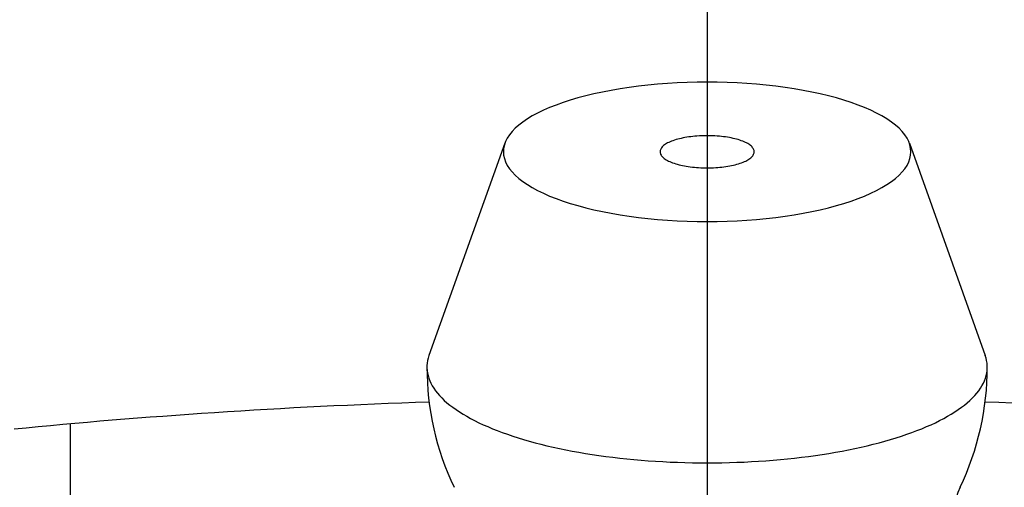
# Model space of a CAD drawing. Extents: x -102 to 238, y -103 to 237.
# Tile 6 of 11: x -8.1 to 3.5, y 65.31 to 70.82. Entities that reach past the tile are written whole.
import ezdxf

# ---------------------------------------------------------------- set-up
doc = ezdxf.new("R2010")
doc.units = 0
doc.header["$LTSCALE"] = 14
doc.linetypes.add('CENTER', pattern=[2, 1.25, -0.25, 0.25, -0.25])
doc.layers.get('0').update_dxf_attribs({"linetype": 'CONTINUOUS'})
doc.layers.add('CENTER', color=1, linetype='CENTER')

msp = doc.modelspace()

# ---------------------------------------------------------------- linework, layer by layer
at = {"linetype": 'CONTINUOUS'}
for p, q in [((-2.382, 69.363), (-3.276, 66.863)), ((2.382, 69.363), (3.276, 66.863))]:
    msp.add_line(p, q, dxfattribs=at)
msp.add_line((-7.5, 66.056), (-7.5, 57.513))
for points in [[(2.4, 69.263, 0), (2.397, 69.303, 0), (2.388, 69.344, 0), (2.374, 69.384, 0), (2.354, 69.423, 0), (2.328, 69.463, 0), (2.297, 69.501, 0), (2.26, 69.54, 0), (2.217, 69.577, 0), (2.17, 69.614, 0), (2.117, 69.65, 0), (2.059, 69.685, 0), (1.996, 69.719, 0), (1.928, 69.752, 0), (1.855, 69.784, 0), (1.778, 69.814, 0), (1.697, 69.844, 0), (1.612, 69.871, 0), (1.523, 69.898, 0), (1.43, 69.922, 0), (1.333, 69.946, 0), (1.234, 69.967, 0), (1.131, 69.987, 0), (1.026, 70.005, 0), (0.918, 70.022, 0), (0.809, 70.036, 0), (0.697, 70.049, 0), (0.583, 70.059, 0), (0.468, 70.068, 0), (0.352, 70.075, 0), (0.235, 70.08, 0), (0.118, 70.083, 0), (0, 70.084, 0), (-0.118, 70.083, 0), (-0.235, 70.08, 0), (-0.352, 70.075, 0), (-0.468, 70.068, 0), (-0.583, 70.059, 0), (-0.697, 70.049, 0), (-0.809, 70.036, 0), (-0.918, 70.022, 0), (-1.026, 70.005, 0), (-1.131, 69.987, 0), (-1.234, 69.967, 0), (-1.333, 69.946, 0), (-1.43, 69.922, 0), (-1.523, 69.898, 0), (-1.612, 69.871, 0), (-1.697, 69.844, 0), (-1.778, 69.814, 0), (-1.855, 69.784, 0), (-1.928, 69.752, 0), (-1.996, 69.719, 0), (-2.059, 69.685, 0), (-2.117, 69.65, 0), (-2.17, 69.614, 0), (-2.217, 69.577, 0), (-2.26, 69.54, 0), (-2.297, 69.501, 0), (-2.328, 69.463, 0), (-2.354, 69.423, 0), (-2.374, 69.384, 0), (-2.388, 69.344, 0), (-2.397, 69.303, 0), (-2.4, 69.263, 0), (-2.397, 69.223, 0), (-2.388, 69.183, 0), (-2.374, 69.143, 0), (-2.354, 69.103, 0), (-2.328, 69.064, 0), (-2.297, 69.025, 0), (-2.26, 68.987, 0), (-2.217, 68.949, 0), (-2.17, 68.912, 0), (-2.117, 68.876, 0), (-2.059, 68.841, 0), (-1.996, 68.807, 0), (-1.928, 68.774, 0), (-1.855, 68.742, 0), (-1.778, 68.712, 0), (-1.697, 68.683, 0), (-1.612, 68.655, 0), (-1.523, 68.629, 0), (-1.43, 68.604, 0), (-1.333, 68.581, 0), (-1.234, 68.559, 0), (-1.131, 68.539, 0), (-1.026, 68.521, 0), (-0.918, 68.505, 0), (-0.809, 68.49, 0), (-0.697, 68.478, 0), (-0.583, 68.467, 0), (-0.468, 68.458, 0), (-0.352, 68.451, 0), (-0.235, 68.446, 0), (-0.118, 68.443, 0), (0, 68.442, 0), (0.118, 68.443, 0), (0.235, 68.446, 0), (0.352, 68.451, 0), (0.468, 68.458, 0), (0.583, 68.467, 0), (0.697, 68.478, 0), (0.809, 68.49, 0), (0.918, 68.505, 0), (1.026, 68.521, 0), (1.131, 68.539, 0), (1.234, 68.559, 0), (1.333, 68.581, 0), (1.43, 68.604, 0), (1.523, 68.629, 0), (1.612, 68.655, 0), (1.697, 68.683, 0), (1.778, 68.712, 0), (1.855, 68.742, 0), (1.928, 68.774, 0), (1.996, 68.807, 0), (2.059, 68.841, 0), (2.117, 68.876, 0), (2.17, 68.912, 0), (2.217, 68.949, 0), (2.26, 68.987, 0), (2.297, 69.025, 0), (2.328, 69.064, 0), (2.354, 69.103, 0), (2.374, 69.143, 0), (2.388, 69.183, 0), (2.397, 69.223, 0), (2.4, 69.263, 0)], [(-0.12, 69.448, 0), (-0.145, 69.446, 0), (-0.169, 69.444, 0), (-0.193, 69.441, 0), (-0.216, 69.438, 0), (-0.239, 69.434, 0), (-0.262, 69.43, 0), (-0.284, 69.426, 0), (-0.305, 69.421, 0), (-0.326, 69.416, 0), (-0.346, 69.411, 0), (-0.366, 69.406, 0), (-0.384, 69.4, 0), (-0.402, 69.394, 0), (-0.419, 69.387, 0), (-0.435, 69.38, 0), (-0.451, 69.374, 0), (-0.465, 69.367, 0), (-0.478, 69.359, 0), (-0.491, 69.352, 0), (-0.502, 69.344, 0), (-0.512, 69.336, 0), (-0.521, 69.328, 0), (-0.529, 69.32, 0), (-0.536, 69.311, 0), (-0.542, 69.303, 0), (-0.547, 69.294, 0), (-0.551, 69.286, 0), (-0.553, 69.277, 0), (-0.554, 69.268, 0), (-0.554, 69.26, 0), (-0.553, 69.251, 0), (-0.551, 69.243, 0), (-0.548, 69.234, 0), (-0.543, 69.225, 0), (-0.538, 69.217, 0), (-0.531, 69.209, 0), (-0.523, 69.2, 0), (-0.514, 69.192, 0), (-0.504, 69.184, 0), (-0.493, 69.177, 0), (-0.481, 69.169, 0), (-0.468, 69.161, 0), (-0.454, 69.154, 0), (-0.439, 69.147, 0), (-0.423, 69.141, 0), (-0.406, 69.134, 0), (-0.389, 69.128, 0), (-0.37, 69.122, 0), (-0.351, 69.116, 0), (-0.331, 69.111, 0), (-0.31, 69.106, 0), (-0.289, 69.101, 0), (-0.267, 69.097, 0), (-0.245, 69.093, 0), (-0.222, 69.089, 0), (-0.198, 69.086, 0), (-0.174, 69.083, 0), (-0.15, 69.081, 0), (-0.126, 69.078, 0), (-0.101, 69.077, 0), (-0.076, 69.075, 0), (-0.051, 69.074, 0), (-0.025, 69.074, 0), (0, 69.073, 0), (0.025, 69.074, 0), (0.051, 69.074, 0), (0.076, 69.075, 0), (0.101, 69.077, 0), (0.126, 69.078, 0), (0.15, 69.081, 0), (0.174, 69.083, 0), (0.198, 69.086, 0), (0.222, 69.089, 0), (0.245, 69.093, 0), (0.267, 69.097, 0), (0.289, 69.101, 0), (0.31, 69.106, 0), (0.331, 69.111, 0), (0.351, 69.116, 0), (0.37, 69.122, 0), (0.389, 69.128, 0), (0.406, 69.134, 0), (0.423, 69.141, 0), (0.439, 69.147, 0), (0.454, 69.154, 0), (0.468, 69.161, 0), (0.481, 69.169, 0), (0.493, 69.177, 0), (0.504, 69.184, 0), (0.514, 69.192, 0), (0.523, 69.2, 0), (0.531, 69.209, 0), (0.538, 69.217, 0), (0.543, 69.225, 0), (0.548, 69.234, 0), (0.551, 69.243, 0), (0.553, 69.251, 0), (0.554, 69.26, 0), (0.554, 69.268, 0), (0.553, 69.277, 0), (0.551, 69.286, 0), (0.547, 69.294, 0), (0.542, 69.303, 0), (0.536, 69.311, 0), (0.529, 69.32, 0), (0.521, 69.328, 0), (0.512, 69.336, 0), (0.502, 69.344, 0), (0.491, 69.352, 0), (0.478, 69.359, 0), (0.465, 69.367, 0), (0.451, 69.374, 0), (0.435, 69.38, 0), (0.419, 69.387, 0), (0.402, 69.394, 0), (0.384, 69.4, 0), (0.366, 69.406, 0), (0.346, 69.411, 0), (0.326, 69.416, 0), (0.305, 69.421, 0), (0.284, 69.426, 0), (0.262, 69.43, 0), (0.239, 69.434, 0), (0.216, 69.438, 0), (0.193, 69.441, 0), (0.169, 69.444, 0), (0.145, 69.446, 0), (0.12, 69.448, 0)], [(-3.276, 66.863, 0), (-3.285, 66.833, 0), (-3.292, 66.803, 0), (-3.297, 66.774, 0), (-3.3, 66.744, 0), (-3.3, 66.714, 0), (-3.298, 66.684, 0), (-3.293, 66.654, 0), (-3.287, 66.625, 0), (-3.278, 66.595, 0), (-3.266, 66.565, 0), (-3.253, 66.536, 0), (-3.237, 66.507, 0), (-3.219, 66.477, 0), (-3.199, 66.448, 0), (-3.176, 66.419, 0), (-3.151, 66.391, 0), (-3.124, 66.362, 0), (-3.095, 66.334, 0), (-3.064, 66.306, 0), (-3.03, 66.279, 0), (-2.994, 66.252, 0), (-2.957, 66.225, 0), (-2.917, 66.198, 0), (-2.875, 66.172, 0), (-2.831, 66.146, 0), (-2.786, 66.121, 0), (-2.738, 66.096, 0), (-2.688, 66.071, 0), (-2.637, 66.047, 0), (-2.583, 66.024, 0), (-2.528, 66, 0), (-2.471, 65.978, 0), (-2.412, 65.956, 0), (-2.352, 65.934, 0), (-2.29, 65.913, 0), (-2.226, 65.893, 0), (-2.161, 65.873, 0), (-2.094, 65.854, 0), (-2.026, 65.835, 0), (-1.957, 65.817, 0), (-1.886, 65.8, 0), (-1.813, 65.783, 0), (-1.74, 65.767, 0), (-1.665, 65.751, 0), (-1.589, 65.737, 0), (-1.512, 65.723, 0), (-1.434, 65.709, 0), (-1.355, 65.697, 0), (-1.275, 65.685, 0), (-1.194, 65.674, 0), (-1.112, 65.663, 0), (-1.03, 65.654, 0), (-0.946, 65.645, 0), (-0.863, 65.636, 0), (-0.778, 65.629, 0), (-0.693, 65.622, 0), (-0.607, 65.617, 0), (-0.521, 65.612, 0), (-0.435, 65.607, 0), (-0.348, 65.604, 0), (-0.262, 65.601, 0), (-0.174, 65.599, 0), (-0.087, 65.598, 0), (0, 65.597, 0), (0.087, 65.598, 0), (0.174, 65.599, 0), (0.262, 65.601, 0), (0.348, 65.604, 0), (0.435, 65.607, 0), (0.521, 65.612, 0), (0.607, 65.617, 0), (0.693, 65.622, 0), (0.778, 65.629, 0), (0.863, 65.636, 0), (0.946, 65.645, 0), (1.03, 65.654, 0), (1.112, 65.663, 0), (1.194, 65.674, 0), (1.275, 65.685, 0), (1.355, 65.697, 0), (1.434, 65.709, 0), (1.512, 65.723, 0), (1.589, 65.737, 0), (1.665, 65.751, 0), (1.74, 65.767, 0), (1.813, 65.783, 0), (1.886, 65.8, 0), (1.957, 65.817, 0), (2.026, 65.835, 0), (2.094, 65.854, 0), (2.161, 65.873, 0), (2.226, 65.893, 0), (2.29, 65.913, 0), (2.352, 65.934, 0), (2.412, 65.956, 0), (2.471, 65.978, 0), (2.528, 66, 0), (2.583, 66.024, 0), (2.637, 66.047, 0), (2.688, 66.071, 0), (2.738, 66.096, 0), (2.786, 66.121, 0), (2.831, 66.146, 0), (2.875, 66.172, 0), (2.917, 66.198, 0), (2.957, 66.225, 0), (2.994, 66.252, 0), (3.03, 66.279, 0), (3.064, 66.306, 0), (3.095, 66.334, 0), (3.124, 66.362, 0), (3.151, 66.391, 0), (3.176, 66.419, 0), (3.199, 66.448, 0), (3.219, 66.477, 0), (3.237, 66.507, 0), (3.253, 66.536, 0), (3.266, 66.565, 0), (3.278, 66.595, 0), (3.287, 66.625, 0), (3.293, 66.654, 0), (3.298, 66.684, 0), (3.3, 66.714, 0), (3.3, 66.744, 0), (3.297, 66.774, 0), (3.292, 66.803, 0), (3.285, 66.833, 0), (3.276, 66.863, 0)]]:
    msp.add_polyline3d(points, dxfattribs=at)
for points in [[(-3.274, 66.314, 0), (-3.436, 66.308, 0), (-3.597, 66.302, 0), (-3.757, 66.296, 0), (-3.918, 66.289, 0), (-4.077, 66.282, 0), (-4.237, 66.275, 0), (-4.396, 66.268, 0), (-4.554, 66.26, 0), (-4.712, 66.252, 0), (-4.869, 66.244, 0), (-5.026, 66.235, 0), (-5.182, 66.226, 0), (-5.338, 66.217, 0), (-5.493, 66.208, 0), (-5.647, 66.198, 0), (-5.801, 66.188, 0), (-5.954, 66.178, 0), (-6.106, 66.167, 0), (-6.258, 66.156, 0), (-6.409, 66.145, 0), (-6.559, 66.134, 0), (-6.709, 66.123, 0), (-6.858, 66.111, 0), (-7.006, 66.099, 0), (-7.153, 66.087, 0), (-7.299, 66.074, 0), (-7.445, 66.061, 0), (-7.59, 66.048, 0), (-7.734, 66.035, 0), (-7.877, 66.021, 0), (-8.019, 66.007, 0), (-8.16, 65.993, 0)], [(3.597, 66.302, 0), (3.436, 66.308, 0), (3.274, 66.314, 0)]]:
    msp.add_polyline3d(points)
msp.add_circle((0, 0), 92.5)
for centre, radius, start, end in [((0, 67.865), 1.588, 85.6679, 94.3321), ((0, 66.726), 3.3, 180, 205.4243), ((0, 66.726), 3.3, 334.5757, 0)]:
    msp.add_arc(centre, radius, start, end, dxfattribs=at)
msp.add_arc((3.703, 64.966), 0.8, 154.5757, 192.862)
at = {"layer": 'CENTER'}
msp.add_line((0, 102.5), (0, -102.5), dxfattribs=at)

doc.saveas('drawing.dxf')
